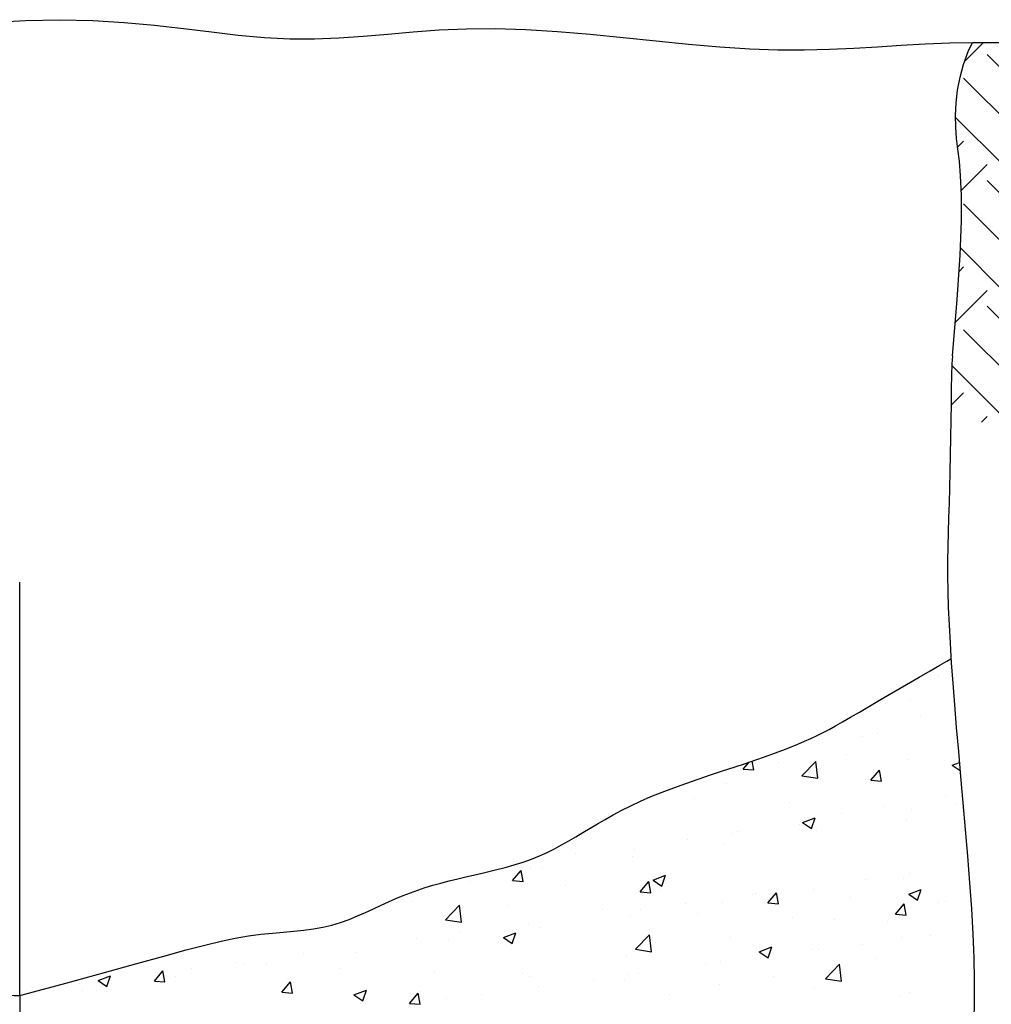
# Model space of a CAD drawing. Header units: feet. Extents: x 100 to 230, y 0 to 21.
# Tile 8 of 31: x 109.504 to 110.139, y 6.501 to 7.144. Entities that reach past the tile are written whole.
import ezdxf

# ---------------------------------------------------------------- set-up
doc = ezdxf.new("R2010")
doc.units = ezdxf.units.FT
doc.header["$MEASUREMENT"] = 0
doc.layers.add('SC_Shading1', color=253, linetype='Continuous')
doc.layers.add('SH_Text', color=7, linetype='Continuous')

# ---------------------------------------------------------------- blocks, each defined once
blk = doc.blocks.new('*X834')
at = {"color": 0}
for p, q in [((6.0205, 5.47061), (6.0205, 5.47061)), ((6.00061, 5.45379), (6.00061, 5.45379)), ((6.00761, 5.44265), (6.00761, 5.44265)), ((5.96724, 5.42868), (5.96724, 5.42868)), ((5.97756, 5.43065), (5.97756, 5.43065)), ((5.95561, 5.41621), (5.95561, 5.41621)), ((5.88328, 5.4057), (5.88731, 5.41052)), ((5.89075, 5.40505), (5.8896, 5.41129)), ((5.90826, 5.40998), (5.90826, 5.40998)), ((5.9245, 5.40097), (5.93424, 5.41111)), ((5.93562, 5.39924), (5.93424, 5.41111)), ((5.99909, 5.41218), (5.99909, 5.41218)), ((6.02994, 5.40841), (6.03503, 5.41037)), ((6.02994, 5.40841), (6.03555, 5.40463)), ((5.87697, 5.40586), (5.87697, 5.40586)), ((5.88328, 5.4057), (5.89075, 5.40505)), ((5.9245, 5.40097), (5.93562, 5.39924)), ((5.93596, 5.40417), (5.93596, 5.40417)), ((5.97293, 5.39786), (5.97896, 5.40504)), ((5.98041, 5.3972), (5.97896, 5.40504)), ((5.87178, 5.39537), (5.87178, 5.39537)), ((5.97293, 5.39786), (5.98041, 5.39721)), ((6.02529, 5.38691), (6.02529, 5.38691)), ((5.84929, 5.38475), (5.84929, 5.38475)), ((5.91602, 5.38193), (5.91602, 5.38193)), ((5.98274, 5.37911), (5.98274, 5.37911)), ((6.03296, 5.38142), (6.03296, 5.38142)), ((5.9524, 5.37439), (5.9524, 5.37439)), ((6.00167, 5.3773), (6.00167, 5.3773)), ((5.92272, 5.36691), (5.92272, 5.36691)), ((5.92491, 5.36809), (5.93367, 5.37145)), ((5.92491, 5.36809), (5.93113, 5.3639)), ((5.93114, 5.3639), (5.93367, 5.37145)), ((5.99757, 5.37056), (5.99757, 5.37056)), ((5.87538, 5.36068), (5.87538, 5.36068)), ((5.8795, 5.36188), (5.8795, 5.36188)), ((5.93444, 5.36256), (5.93444, 5.36256)), ((5.84409, 5.35656), (5.84409, 5.35656)), ((5.87026, 5.35376), (5.87026, 5.35376)), ((5.76514, 5.34616), (5.76514, 5.34616)), ((5.80533, 5.34439), (5.80533, 5.34439)), ((5.8066, 5.34937), (5.8066, 5.34937)), ((5.7213, 5.32737), (5.72733, 5.33455)), ((5.72878, 5.32671), (5.72734, 5.33454)), ((5.7337, 5.33685), (5.7337, 5.33685)), ((5.74219, 5.33639), (5.74219, 5.33639)), ((5.81989, 5.32778), (5.82864, 5.33114)), ((5.82611, 5.32358), (5.82864, 5.33113)), ((6.00007, 5.33212), (6.00007, 5.33212)), ((5.69149, 5.32651), (5.69149, 5.32651)), ((5.7213, 5.32737), (5.72878, 5.32671)), ((5.75822, 5.3237), (5.75822, 5.3237)), ((5.81096, 5.31952), (5.81699, 5.32671)), ((5.81844, 5.31887), (5.81699, 5.3267)), ((5.81989, 5.32778), (5.8261, 5.32358)), ((5.96878, 5.328), (5.96878, 5.328)), ((5.99605, 5.32895), (5.99605, 5.32895)), ((5.81096, 5.31952), (5.81843, 5.31887)), ((5.82495, 5.32088), (5.82495, 5.32088)), ((5.88984, 5.31761), (5.88984, 5.31761)), ((5.89167, 5.31806), (5.89167, 5.31806)), ((5.90062, 5.31168), (5.90665, 5.31886)), ((5.9081, 5.31102), (5.90665, 5.31886)), ((5.93292, 5.32095), (5.93292, 5.32095)), ((5.99953, 5.31777), (6.00828, 5.32113)), ((5.99953, 5.31777), (6.00574, 5.31357)), ((6.00575, 5.31357), (6.00828, 5.32112)), ((5.65112, 5.31254), (5.65112, 5.31254)), ((5.67426, 5.29989), (5.684, 5.31004)), ((5.68538, 5.29816), (5.684, 5.31004)), ((5.71785, 5.30972), (5.71785, 5.30972)), ((5.8425, 5.31138), (5.8425, 5.31138)), ((5.86874, 5.31215), (5.86874, 5.31215)), ((5.90062, 5.31168), (5.90809, 5.31103)), ((5.9584, 5.31524), (5.9584, 5.31524)), ((5.99028, 5.30384), (5.9963, 5.31102)), ((5.99775, 5.30318), (5.99631, 5.31101)), ((6.02013, 5.31232), (6.02013, 5.31232)), ((6.02513, 5.31242), (6.02513, 5.31242)), ((5.78457, 5.3069), (5.78457, 5.3069)), ((5.80381, 5.30278), (5.80381, 5.30278)), ((5.8112, 5.30726), (5.8112, 5.30726)), ((5.8513, 5.30409), (5.8513, 5.30409)), ((5.99028, 5.30384), (5.99775, 5.30318)), ((5.67426, 5.29989), (5.68538, 5.29817)), ((5.73226, 5.29686), (5.73226, 5.29686)), ((5.91803, 5.30127), (5.91803, 5.30127)), ((5.94724, 5.29981), (5.94724, 5.29981)), ((5.98476, 5.29845), (5.98476, 5.29845)), ((5.68492, 5.29063), (5.68492, 5.29063)), ((5.71486, 5.28746), (5.72361, 5.29082)), ((5.72108, 5.28326), (5.72361, 5.29082)), ((5.74067, 5.29477), (5.74067, 5.29477)), ((5.80767, 5.2792), (5.8174, 5.28935)), ((5.81879, 5.27747), (5.81741, 5.28935)), ((6.01453, 5.28905), (6.01453, 5.28905)), ((5.65363, 5.28651), (5.65363, 5.28651)), ((5.6765, 5.28597), (5.6765, 5.28597)), ((5.71486, 5.28746), (5.72108, 5.28327)), ((5.87434, 5.2873), (5.87434, 5.2873)), ((5.96719, 5.28282), (5.96719, 5.28282)), ((5.99453, 5.28734), (5.99453, 5.28734)), ((5.57468, 5.27612), (5.57468, 5.27612)), ((5.61157, 5.2766), (5.61157, 5.2766)), ((5.80767, 5.2792), (5.81878, 5.27748)), ((5.8945, 5.27745), (5.90325, 5.28081)), ((5.8945, 5.27745), (5.90072, 5.27326)), ((5.90072, 5.27325), (5.90326, 5.28081)), ((5.9314, 5.27934), (5.9314, 5.27934)), ((5.9359, 5.2787), (5.9359, 5.2787)), ((5.46644, 5.27143), (5.46644, 5.27143)), ((5.52734, 5.26988), (5.52734, 5.26988)), ((5.53317, 5.26861), (5.53317, 5.26861)), ((5.54843, 5.2686), (5.54843, 5.2686)), ((5.80144, 5.27478), (5.80144, 5.27478)), ((5.85695, 5.26831), (5.85695, 5.26831)), ((5.86722, 5.27054), (5.86722, 5.27054)), ((5.94107, 5.25851), (5.95081, 5.26866)), ((5.95219, 5.25678), (5.95081, 5.26866)), ((5.97719, 5.27236), (5.97719, 5.27236)), ((5.46968, 5.25688), (5.4757, 5.26406)), ((5.47715, 5.25622), (5.47571, 5.26405)), ((5.49605, 5.26577), (5.49605, 5.26577)), ((5.59989, 5.2658), (5.59989, 5.2658)), ((5.66662, 5.26298), (5.66662, 5.26298)), ((5.72854, 5.26227), (5.72854, 5.26227)), ((5.80961, 5.26207), (5.80961, 5.26207)), ((5.41711, 5.25537), (5.41711, 5.25537)), ((5.43019, 5.25716), (5.43894, 5.26052)), ((5.43019, 5.25716), (5.43641, 5.25296)), ((5.43641, 5.25296), (5.43894, 5.26051)), ((5.46968, 5.25688), (5.47715, 5.25622)), ((5.48425, 5.2598), (5.48425, 5.2598)), ((5.55933, 5.24903), (5.56536, 5.25621)), ((5.56681, 5.24837), (5.56536, 5.25621)), ((5.73335, 5.26016), (5.73335, 5.26016)), ((5.77832, 5.25795), (5.77832, 5.25795)), ((5.80008, 5.25734), (5.80008, 5.25734)), ((5.80229, 5.26116), (5.80229, 5.26116)), ((5.86681, 5.25452), (5.86681, 5.25452)), ((5.90429, 5.25985), (5.90429, 5.25985)), ((5.94107, 5.25851), (5.95219, 5.25679)), ((5.41933, 5.25042), (5.41933, 5.25042)), ((5.55933, 5.24903), (5.56681, 5.24838)), ((5.60983, 5.24715), (5.61858, 5.2505)), ((5.61605, 5.24295), (5.61859, 5.2505)), ((5.64899, 5.24119), (5.65502, 5.24837)), ((5.65647, 5.24053), (5.65502, 5.24836)), ((5.65564, 5.24976), (5.65564, 5.24976)), ((5.69938, 5.24756), (5.69938, 5.24756)), ((5.73915, 5.25316), (5.73915, 5.25316)), ((5.93353, 5.2517), (5.93353, 5.2517)), ((6.00026, 5.24888), (6.00026, 5.24888)), ((5.60983, 5.24715), (5.61605, 5.24295)), ((5.64899, 5.24119), (5.65646, 5.24053)), ((5.65204, 5.24133), (5.65204, 5.24133)), ((5.67498, 5.24436), (5.67498, 5.24436)), ((5.83139, 5.24734), (5.83139, 5.24734)), ((5.99301, 5.24573), (5.99301, 5.24573))]:
    blk.add_line(p, q, dxfattribs=at)
blk = doc.blocks.new('*X833')
at = {"color": 0}
for p, q in [((6.259, 5.40826), (6.29242, 5.44168)), ((6.33082, 5.43588), (6.32401, 5.44269)), ((6.33082, 5.42483), (6.34878, 5.4428)), ((6.34739, 5.40826), (6.38127, 5.44215)), ((6.17061, 5.40826), (6.19703, 5.43468)), ((6.18718, 5.39169), (6.23138, 5.43588)), ((6.24243, 5.43588), (6.24025, 5.43806)), ((6.24243, 5.42483), (6.25698, 5.43939)), ((6.27557, 5.39169), (6.31977, 5.43588)), ((6.36396, 5.39169), (6.40816, 5.43588)), ((6.4192, 5.43588), (6.4143, 5.44079)), ((6.4192, 5.42483), (6.43408, 5.43971)), ((6.43578, 5.40826), (6.46527, 5.43775)), ((6.45235, 5.39169), (6.49622, 5.43556)), ((6.03867, 5.41995), (6.052, 5.43328)), ((6.06565, 5.42483), (6.07407, 5.43326)), ((6.08222, 5.40826), (6.10694, 5.43298)), ((6.0988, 5.39169), (6.13995, 5.43284)), ((6.15404, 5.42483), (6.16236, 5.43315)), ((6.50759, 5.42483), (6.51673, 5.43397)), ((6.52416, 5.40826), (6.5474, 5.4315)), ((6.54315, 5.3941), (6.57798, 5.42894)), ((6.0988, 5.38064), (6.0546, 5.42483)), ((6.18718, 5.38064), (6.14299, 5.42483)), ((6.27557, 5.38064), (6.23138, 5.42483)), ((6.36396, 5.38064), (6.31977, 5.42483)), ((6.45235, 5.38064), (6.40816, 5.42483)), ((6.53171, 5.38967), (6.49654, 5.42483)), ((6.59542, 5.41435), (6.58493, 5.42483)), ((6.59598, 5.42483), (6.5983, 5.42715)), ((6.08222, 5.36407), (6.03803, 5.40826)), ((6.17061, 5.36407), (6.12642, 5.40826)), ((6.259, 5.36407), (6.21481, 5.40826)), ((6.34739, 5.36407), (6.30319, 5.40826)), ((6.43578, 5.36407), (6.39158, 5.40826)), ((6.50782, 5.38041), (6.47997, 5.40826)), ((6.57153, 5.40509), (6.56836, 5.40826)), ((6.15404, 5.3475), (6.10984, 5.39169)), ((6.24243, 5.3475), (6.19823, 5.39169)), ((6.33082, 5.3475), (6.28662, 5.39169)), ((6.41838, 5.34832), (6.37501, 5.39169)), ((6.48393, 5.37115), (6.4634, 5.39169)), ((6.06565, 5.3475), (6.03243, 5.38071)), ((6.06565, 5.33645), (6.10984, 5.38064)), ((6.15404, 5.33645), (6.19823, 5.38064)), ((6.24243, 5.33645), (6.28662, 5.38064)), ((6.33082, 5.33645), (6.37501, 5.38064)), ((6.43616, 5.35341), (6.4634, 5.38064)), ((6.03381, 5.35985), (6.03803, 5.36407)), ((6.08222, 5.31987), (6.12642, 5.36407)), ((6.17061, 5.31987), (6.21481, 5.36407)), ((6.259, 5.31987), (6.30319, 5.36407)), ((6.35875, 5.33124), (6.39158, 5.36407)), ((6.03638, 5.32927), (6.0546, 5.3475)), ((6.0988, 5.3033), (6.14299, 5.3475)), ((6.18718, 5.3033), (6.23138, 5.3475)), ((6.27557, 5.3033), (6.31977, 5.3475)), ((6.4052, 5.34454), (6.40816, 5.3475)), ((6.0988, 5.29225), (6.0546, 5.33645)), ((6.18718, 5.29225), (6.14299, 5.33645)), ((6.27311, 5.29472), (6.23138, 5.33645)), ((6.33504, 5.32117), (6.31977, 5.33645)), ((6.08222, 5.27568), (6.03803, 5.31987)), ((6.17061, 5.27568), (6.12642, 5.31987)), ((6.25867, 5.27601), (6.21481, 5.31987)), ((6.31182, 5.31125), (6.30319, 5.31987)), ((6.15404, 5.25911), (6.10984, 5.3033)), ((6.24243, 5.25911), (6.19823, 5.3033)), ((6.28859, 5.30133), (6.28662, 5.3033)), ((6.06565, 5.25911), (6.03573, 5.28903)), ((6.06565, 5.24806), (6.10984, 5.29225)), ((6.15404, 5.24806), (6.19823, 5.29225)), ((6.0348, 5.27245), (6.03803, 5.27568)), ((6.08222, 5.23149), (6.12642, 5.27568)), ((6.17061, 5.23149), (6.21481, 5.27568)), ((6.03216, 5.23666), (6.0546, 5.25911)), ((6.0988, 5.21491), (6.14299, 5.25911)), ((6.18718, 5.21491), (6.23138, 5.25911)), ((6.0988, 5.20386), (6.0546, 5.24806)), ((6.18718, 5.20386), (6.14299, 5.24806)), ((6.23463, 5.24481), (6.23138, 5.24806)), ((6.08222, 5.18729), (6.03803, 5.23149)), ((6.17061, 5.18729), (6.12642, 5.23149)), ((6.2202, 5.22609), (6.21481, 5.23149)), ((6.15404, 5.17072), (6.10984, 5.21491)), ((6.20373, 5.20942), (6.19823, 5.21491)), ((6.06565, 5.17072), (6.02979, 5.20658)), ((6.07147, 5.16549), (6.10984, 5.20386)), ((6.15493, 5.16056), (6.1946, 5.20023)), ((6.02915, 5.17842), (6.03803, 5.18729)), ((6.10277, 5.16364), (6.12642, 5.18729)), ((6.0506, 5.16672), (6.0546, 5.17072)), ((6.13407, 5.16179), (6.14299, 5.17072))]:
    blk.add_line(p, q, dxfattribs=at)

msp = doc.modelspace()

# ---------------------------------------------------------------- linework, layer by layer
at = {"layer": 'SH_Text'}
for q in [(109.50353, 6.77633), (109.50353, 6.2829)]:
    msp.add_line((109.50353, 6.50627), q, dxfattribs=at)
for points in [[(109.48385, 7.14221), (109.50724, 7.1435), (109.52975, 7.14398), (109.55128, 7.1435), (109.57188, 7.1422), (109.59162, 7.14034), (109.61058, 7.13817), (109.62882, 7.13595), (109.64643, 7.13391), (109.66348, 7.13232), (109.68004, 7.13142), (109.69619, 7.13138), (109.71213, 7.13205), (109.72806, 7.1332), (109.74416, 7.13462), (109.76064, 7.13606), (109.7777, 7.1373), (109.79554, 7.13811), (109.81437, 7.13827), (109.83428, 7.13761), (109.85506, 7.13626), (109.87641, 7.13443), (109.89801, 7.13232), (109.91955, 7.13011), (109.94072, 7.12802), (109.96123, 7.12624), (109.98075, 7.12497), (109.99907, 7.12435), (110.01634, 7.12432), (110.03281, 7.12472), (110.04871, 7.12544), (110.06429, 7.12634), (110.07978, 7.12728), (110.09543, 7.12813), (110.11149, 7.12876), (110.1262, 7.12903)], [(110.11318, 6.92424), (110.11631, 6.96109), (110.11818, 6.99009), (110.11903, 7.01245), (110.11908, 7.02935), (110.11857, 7.04199), (110.11772, 7.05157), (110.11675, 7.05929), (110.11591, 7.06633), (110.11538, 7.07368), (110.11527, 7.08146), (110.11565, 7.08955), (110.11659, 7.09788), (110.11815, 7.10632), (110.12042, 7.11479), (110.12345, 7.12319), (110.1262, 7.12903)], [(110.1262, 7.12903), (110.12812, 7.12907), (110.14525, 7.12912)], [(110.11318, 6.92424), (110.11286, 6.91898), (110.11262, 6.91177), (110.11242, 6.90299), (110.11226, 6.893), (110.11211, 6.88218)], [(110.11211, 6.88218), (110.11195, 6.87092), (110.11177, 6.85958), (110.11155, 6.84853), (110.11128, 6.83807), (110.11097, 6.82813), (110.11066, 6.81854), (110.11038, 6.80916), (110.11016, 6.79982), (110.11003, 6.79036), (110.11002, 6.78064), (110.11016, 6.77048), (110.11047, 6.75976), (110.11096, 6.74843), (110.11161, 6.73644), (110.11242, 6.72379)], [(109.50353, 6.50627), (109.53363, 6.51434), (109.55897, 6.52126), (109.58015, 6.52712), (109.59775, 6.53201), (109.61238, 6.53603), (109.62464, 6.53927), (109.63512, 6.54183), (109.64442, 6.54379), (109.65305, 6.54525), (109.66114, 6.54632), (109.66876, 6.54712), (109.67596, 6.54775), (109.68278, 6.54832), (109.68929, 6.54896), (109.69554, 6.54976), (109.70159, 6.55084), (109.70747, 6.55228), (109.7132, 6.55404), (109.71878, 6.55606), (109.72422, 6.55826), (109.72952, 6.56058), (109.73469, 6.56294), (109.73973, 6.56529), (109.74465, 6.56754), (109.74945, 6.56964), (109.75418, 6.5716), (109.7589, 6.57343), (109.76366, 6.57515), (109.76852, 6.57677), (109.77353, 6.57832), (109.77874, 6.57979), (109.78422, 6.58122), (109.78998, 6.58262), (109.79598, 6.58401), (109.80214, 6.58542), (109.80838, 6.58686), (109.81462, 6.58837), (109.82078, 6.58995), (109.82678, 6.59165), (109.83255, 6.59348), (109.83802, 6.59545), (109.84323, 6.59757), (109.84822, 6.59982), (109.85304, 6.60219), (109.85775, 6.60468), (109.86238, 6.60727), (109.86699, 6.60995), (109.87164, 6.61271), (109.87636, 6.61554), (109.88121, 6.61843), (109.88625, 6.62136), (109.89152, 6.62432), (109.8971, 6.62731), (109.90302, 6.6303), (109.90935, 6.63329), (109.91613, 6.63625), (109.9234, 6.63918), (109.93106, 6.64208), (109.93897, 6.64491), (109.94701, 6.64769), (109.95505, 6.65039), (109.96296, 6.65301), (109.97061, 6.65553), (109.97788, 6.65795), (109.98467, 6.66025), (109.99097, 6.66246), (109.99683, 6.66457), (110.00229, 6.66661), (110.00737, 6.66859), (110.01212, 6.67053), (110.01656, 6.67242), (110.02074, 6.6743), (110.02471, 6.67619), (110.0286, 6.67814), (110.03257, 6.68023), (110.03678, 6.68254), (110.04137, 6.68514), (110.04652, 6.6881), (110.05237, 6.6915), (110.05908, 6.69542), (110.0667, 6.69987), (110.07491, 6.70465), (110.08326, 6.70952), (110.09134, 6.71423), (110.09871, 6.71852), (110.10494, 6.72215), (110.1096, 6.72486), (110.11225, 6.7264)], [(110.11242, 6.72379), (110.11338, 6.71042), (110.11448, 6.69631), (110.11571, 6.68144), (110.11707, 6.66577), (110.11854, 6.64931), (110.12007, 6.63227), (110.1216, 6.61486), (110.12307, 6.59734), (110.12443, 6.57994), (110.1256, 6.56289), (110.12654, 6.54644), (110.12718, 6.53081), (110.12749, 6.51619), (110.1275, 6.50253), (110.12727, 6.4897)]]:
    msp.add_lwpolyline(points, dxfattribs=at)
msp.add_arc((109.50204, 6.54003), 0.0338, 177.46287, 272.51811, dxfattribs=at)

# ---------------------------------------------------------------- block references
at = {"layer": 'SC_Shading1', "xscale": 0.9307031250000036, "yscale": 0.9307031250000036, "zscale": 0.9307031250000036}
for name, p in [('*X833', (104.50089, 2.07232)), ('*X834', (104.50089, 1.62316))]:
    msp.add_blockref(name, p, dxfattribs=at)

doc.saveas('drawing.dxf')
